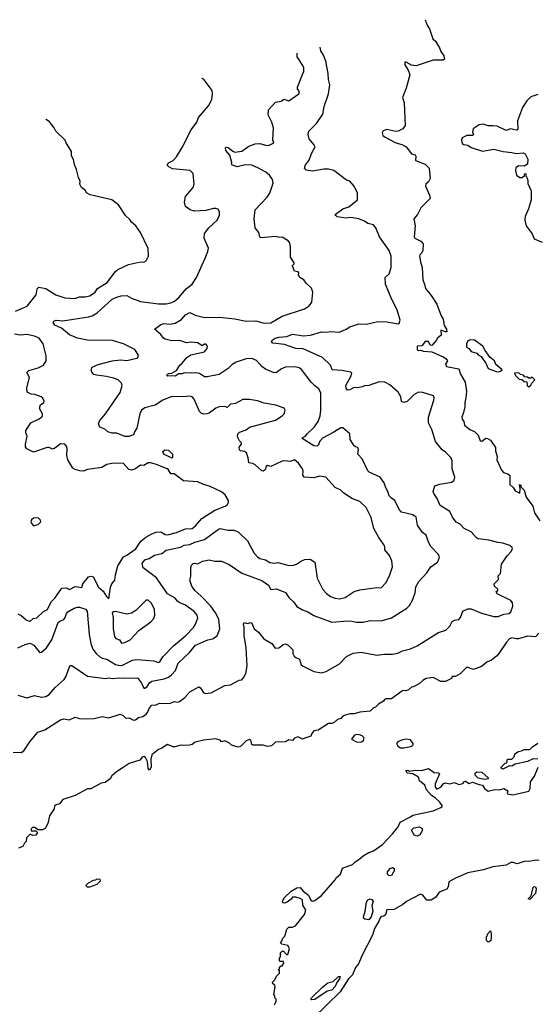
# Model space of a CAD drawing. Extents: x 1966327 to 2147849, y 395140 to 552178.
# Tile 183 of 256: x 1992392 to 1996992, y 522909 to 531655. Entities that reach past the tile are written whole.
import ezdxf

# ---------------------------------------------------------------- set-up
doc = ezdxf.new("R2010")
doc.units = 0

msp = doc.modelspace()

# ---------------------------------------------------------------- linework, layer by layer
at = {"layer": '0CON20XD'}
for points in [[(1995995.1, 531654.8), (1996013.8, 531605), (1996035, 531573.3), (1996064.5, 531484.5), (1996088, 531465), (1996123.6, 531403.6), (1996133.6, 531373.6), (1996160, 531335), (1996166.7, 531305), (1996155, 531296.7), (1996065, 531294.4), (1995915, 531245.7), (1995875, 531250), (1995825, 531276.7), (1995813.8, 531276.2), (1995815.8, 531255), (1995845.6, 531205), (1995858.9, 531165), (1995825, 531046.2), (1995792.5, 530965), (1995809.1, 530915), (1995818, 530715), (1995795.4, 530684.6), (1995755, 530663.8), (1995735, 530662.1), (1995655, 530679.4), (1995622.7, 530667.3), (1995611.7, 530648.3), (1995620, 530625), (1995640.3, 530610.3), (1995735, 530561.9), (1995786.6, 530546.6), (1995825, 530526), (1995875, 530463.8), (1995905, 530454), (1995912.9, 530442.9), (1995910, 530405), (1995995, 530371.4), (1996031.8, 530335), (1996040.6, 530245), (1996025, 530216), (1996002.5, 530195), (1995997.5, 530175), (1996033.3, 530095), (1996040, 530065), (1995957.5, 529985), (1995928, 529925), (1995893.3, 529885), (1995905.5, 529824.5), (1995898.1, 529725), (1995903.1, 529713.1), (1995957.6, 529687.6), (1995976.2, 529665), (1995974.5, 529605), (1995965, 529584), (1995946.7, 529565), (1995946.2, 529555), (1995953.4, 529503.4), (1995970, 529455), (1995974.4, 529344.4), (1995990.6, 529305), (1995996.9, 529266.9), (1996048.6, 529205), (1996098.6, 529128.6), (1996137.5, 529025), (1996155, 528993.8), (1996163, 528937), (1996184, 528905), (1996186.6, 528883.4), (1996175, 528882), (1996135, 528897.5), (1996137, 528853), (1996105, 528826.7), (1996093.3, 528805), (1996055, 528762), (1996040, 528765), (1996025.6, 528795.6), (1995995, 528796.5), (1995965, 528758.8), (1995923.3, 528755), (1995923.8, 528725), (1995935, 528716.7), (1995955, 528720), (1995979.3, 528709.3), (1996055, 528704.4), (1996155, 528658.8), (1996177.5, 528645), (1996192.5, 528625), (1996176.2, 528595), (1996183.8, 528575), (1996293.9, 528553.9), (1996308.6, 528505), (1996350, 528435), (1996361.4, 528355), (1996357.1, 528295), (1996346.2, 528255), (1996346.7, 528215), (1996336.7, 528165), (1996320, 528125), (1996323.3, 528105), (1996340, 528085), (1996343.8, 528053.8), (1996392.5, 528015), (1996435, 527996), (1996465.6, 527965.6), (1996485, 527913.3), (1996499.5, 527910.5), (1996535, 527936.2), (1996550, 527935), (1996575, 527918.8), (1996618.8, 527855), (1996619.2, 527825), (1996634.2, 527775), (1996631.9, 527745), (1996673.6, 527653.6), (1996692.4, 527632.4), (1996731.2, 527621.2), (1996748.8, 527605), (1996746.7, 527525), (1996778.1, 527498.1), (1996795, 527471.2), (1996835, 527450), (1996838.8, 527488.8), (1996832.5, 527525), (1996845, 527520), (1996846.7, 527505), (1996874, 527475), (1996892.9, 527412.9), (1996952.7, 527332.7), (1996966, 527275), (1997015, 527203.8)], [(1996693.3, 526373.3), (1996738.8, 526381.2), (1996755, 526393.8), (1996772.9, 526445), (1996770, 526475), (1996755, 526496.2), (1996634.1, 526554.1), (1996627.5, 526575), (1996640, 526585), (1996640, 526595), (1996611.7, 526621.7), (1996607.5, 526645), (1996647.7, 526682.3), (1996644.2, 526715), (1996665.7, 526735), (1996672.6, 526817.4), (1996725, 526893.8), (1996755, 526926.7), (1996770, 526955), (1996768.8, 526965), (1996748, 526985), (1996685, 527004.6), (1996640.3, 527010.3), (1996562.1, 527032.1), (1996465, 527043.5), (1996447.8, 527055), (1996404.7, 527104.7), (1996341.2, 527135), (1996305, 527174.4), (1996272.1, 527192.1), (1996237.3, 527237.3), (1996215, 527286.2), (1996129.7, 527339.7), (1996102.2, 527402.2), (1996071.9, 527445), (1996067.5, 527465), (1996081.2, 527515), (1996125, 527528), (1996232.7, 527547.3), (1996253.8, 527565), (1996257.7, 527592.3), (1996235.5, 527665), (1996234.5, 527735), (1996224.6, 527764.6), (1996175, 527814.5), (1996145, 527834.5), (1996087.3, 527907.3), (1996054.6, 528015), (1996024.6, 528075), (1996023.9, 528125), (1996072.2, 528275), (1996075.6, 528295), (1996070, 528315), (1995975, 528344.3), (1995935, 528346.9), (1995895, 528322.5), (1995835, 528263.3), (1995805, 528253.8), (1995784.2, 528264.2), (1995778, 528305), (1995754.2, 528345), (1995682.4, 528412.4), (1995636.7, 528435), (1995585, 528436.9), (1995495.4, 528404.6), (1995455, 528402.9), (1995434, 528394), (1995395, 528384.4), (1995365, 528386.2), (1995325, 528365.6), (1995304.3, 528364.3), (1995292.4, 528382.4), (1995291.1, 528405), (1995334, 528485), (1995342.5, 528515), (1995333.6, 528523.6), (1995255, 528538), (1995167.5, 528545), (1995153.8, 528585), (1995082.5, 528655), (1994911.1, 528731.1), (1994845, 528733.8), (1994745, 528768.9), (1994641.7, 528781.7), (1994628.8, 528795), (1994635, 528808.8), (1994663.3, 528825), (1994695, 528835.4), (1994765, 528839.5), (1994815, 528860), (1994915, 528847.8), (1994975, 528852.5), (1995075, 528881.4), (1995115, 528878.6), (1995155, 528885.4), (1995235, 528880), (1995292.9, 528905), (1995325, 528925.6), (1995405, 528954.4), (1995475, 528949.5), (1995575, 528972.7), (1995655, 528970), (1995755, 528952), (1995765, 528957.5), (1995774, 528985), (1995746.6, 529076.6), (1995695, 529174), (1995642.5, 529305), (1995639.2, 529365), (1995673.9, 529396.1), (1995692.7, 529455), (1995692.5, 529555), (1995674, 529604), (1995590, 529725), (1995555.5, 529805.5), (1995535, 529832), (1995485, 529845.8), (1995455, 529866.5), (1995405, 529885.5), (1995335, 529899.1), (1995290.7, 529890.7), (1995214.5, 529904.5), (1995200, 529915), (1995196.7, 529925), (1995263.8, 529975), (1995316.9, 529993.1), (1995394, 530055), (1995393.3, 530115), (1995365, 530175.7), (1995325, 530220), (1995295, 530229.2), (1995185, 530315.5), (1995135, 530326.7), (1995095, 530327.5), (1994995, 530308), (1994937.1, 530317.1), (1994923.8, 530333.8), (1994930.9, 530365), (1994965, 530407.5), (1994983.9, 530465), (1995016.7, 530525), (1995006.4, 530546.4), (1994963.3, 530595), (1994954.3, 530635), (1994960, 530665), (1995028.3, 530731.7), (1995084.5, 530815.5), (1995098.5, 530885), (1995136.5, 530995), (1995148.5, 531075), (1995135.6, 531124.4), (1995133.3, 531176.7), (1995113.8, 531285), (1995090.6, 531340.6), (1995067.2, 531377.2), (1995063.3, 531410.2)], [(1992375, 525654), (1992455, 525632), (1992525, 525651.2), (1992585, 525637.5), (1992625, 525642.5), (1992655, 525662), (1992707, 525723), (1992787.1, 525795), (1992802.6, 525817.4), (1992835, 525906.7), (1992843.1, 525916.9), (1992855, 525919.2), (1992994.5, 525824.5), (1993155, 525803.6), (1993185, 525808.9), (1993215, 525801.5), (1993275, 525810), (1993326.9, 525806.9), (1993439.4, 525809.4), (1993475, 525760), (1993495, 525716.2), (1993505, 525716), (1993525, 525730.6), (1993545, 525763.6), (1993565, 525778.5), (1993675, 525799.4), (1993714.6, 525815.4), (1993741.4, 525835), (1993776.4, 525875), (1993801.4, 525938.6), (1993902.5, 526035), (1993955, 526098.1), (1994065, 526145.6), (1994105, 526154.3), (1994147.7, 526182.3), (1994170.3, 526245), (1994160.5, 526330.5), (1994133.2, 526385), (1994089.3, 526445), (1994005.7, 526535), (1993948.9, 526585), (1993921.9, 526621.9), (1993904.4, 526675), (1993911.6, 526711.6), (1993911.9, 526788.1), (1993919.8, 526810.2), (1993935, 526824.2), (1993945, 526827.5), (1993975, 526820.8), (1994015.6, 526844.4), (1994075, 526856.9), (1994125, 526845.8), (1994185, 526844.3), (1994255, 526814), (1994365, 526738.9), (1994545, 526673.1), (1994602.6, 526632.6), (1994625, 526593.3), (1994675, 526598.1), (1994755, 526567.1), (1994783.6, 526523.6), (1994825, 526483.8), (1994855, 526441.4), (1994905, 526412.9), (1994953.3, 526395), (1995005, 526361.4), (1995165, 526301.9), (1995305, 526315.8), (1995342.7, 526312.7), (1995385, 526302), (1995445, 526304.2), (1995505, 526318), (1995605, 526315.6), (1995695, 526340.6), (1995831.7, 526428.3), (1995857.3, 526452.7), (1995882.7, 526497.3), (1995905.6, 526564.4), (1995912.6, 526617.4), (1995938.6, 526665), (1996009.1, 526740.9), (1996045, 526793.8), (1996103.9, 526836.1), (1996113.3, 526855), (1996122.5, 526885), (1996113.3, 526905), (1996046.2, 526976.2), (1996024.6, 527014.6), (1996002.9, 527075), (1995970.8, 527100.8), (1995925.6, 527165), (1995916.7, 527235), (1995885, 527258), (1995785, 527280.8), (1995765.6, 527305), (1995725.6, 527385), (1995695, 527405.8), (1995675.8, 527425), (1995664.2, 527465), (1995645, 527496.7), (1995629.8, 527539.8), (1995595, 527591.2), (1995498.8, 527635), (1995485, 527647.5), (1995435, 527753.8), (1995397.5, 527795), (1995403.3, 527835), (1995397.5, 527855), (1995375, 527860), (1995365, 527870), (1995327.5, 527925), (1995326.1, 527976.1), (1995265, 528030), (1995245, 528030), (1995185, 527990.8), (1995082.1, 527937.9), (1995059.7, 527910.3), (1995045, 527871.2), (1995034.2, 527865.8), (1995005, 527869.2), (1994903.3, 527935), (1994907, 527943), (1994933.3, 527955), (1994946, 527975), (1995010, 528035), (1995043.1, 528086.9), (1995060.9, 528135), (1995067.3, 528185), (1995067, 528337), (1995051.5, 528375), (1995013.3, 528405), (1994981.5, 528435), (1994897.7, 528547.7), (1994875, 528563.5), (1994841.3, 528571.3), (1994755, 528567.8), (1994717.2, 528552.8), (1994675, 528520), (1994652.7, 528517.3), (1994575, 528550), (1994543.7, 528573.7), (1994495, 528627.5), (1994455, 528644.5), (1994405, 528643.6), (1994316.3, 528613.7), (1994279.5, 528590.5), (1994245, 528556.5), (1994165, 528504.4), (1994058.6, 528481.4), (1994033.3, 528483.3), (1993991.1, 528511.1), (1993955, 528518.5), (1993915, 528513.8), (1993855, 528517.8), (1993835, 528509.4), (1993805, 528508.8), (1993775, 528487.5), (1993745, 528492.5), (1993705, 528488.8), (1993700, 528495), (1993704.2, 528505), (1993715, 528512.5), (1993745, 528516.2), (1993785, 528540), (1993815, 528585.8), (1993835.3, 528604.7), (1993876.9, 528655), (1993911.8, 528678.2), (1994035.3, 528704.7), (1994058, 528735), (1994062, 528755), (1994045, 528773.8), (1994035, 528774), (1994015, 528758.6), (1993973.9, 528783.9), (1993915, 528789.4), (1993875, 528785.5), (1993815, 528805.7), (1993745, 528802.1), (1993685, 528817.8), (1993670.8, 528825), (1993645, 528858.8), (1993590, 528905), (1993644.5, 528945.5), (1993670, 528955), (1993725, 528950.8), (1993775, 528959.4), (1993829.6, 528990.4), (1993865, 529032.9), (1993905, 529052.5), (1993950.7, 529030.7), (1994035, 529010.5), (1994167.6, 529012.4), (1994305, 528997.5), (1994405, 528977.8), (1994490.9, 528979.1), (1994565, 528960), (1994625, 528961.8), (1994725, 529020.9), (1994923.6, 529086.4), (1994965, 529112.5), (1994987.5, 529145), (1994997.5, 529235), (1994985, 529270), (1994937.5, 529315), (1994917.5, 529345), (1994882.5, 529365), (1994870, 529385), (1994872.5, 529405), (1994867.5, 529415), (1994835, 529420), (1994818.3, 529458.3), (1994810, 529465), (1994830, 529485), (1994830, 529495), (1994800, 529545), (1994797.5, 529635), (1994791.7, 529671.7), (1994779.3, 529689.3), (1994725, 529722.5), (1994705, 529720), (1994665, 529728), (1994535, 529717.5), (1994527.5, 529725), (1994517.5, 529765), (1994483.8, 529805), (1994476, 529885), (1994484.2, 529965), (1994592.3, 530077.7), (1994613.8, 530115), (1994640, 530185), (1994643.3, 530205), (1994638, 530235), (1994612, 530275), (1994580.7, 530299.3), (1994515, 530337.3), (1994455, 530362.3), (1994394.6, 530365.4), (1994325, 530347.5), (1994283, 530363), (1994273.8, 530373.8), (1994276, 530385), (1994260.2, 530450.2), (1994225, 530494), (1994222.4, 530517.6), (1994226.4, 530523.6), (1994245, 530518.6), (1994285, 530485.8), (1994305, 530478.6), (1994365, 530487.8), (1994429.2, 530530.8), (1994485, 530551.5), (1994525.9, 530555.9), (1994575, 530539.2), (1994603.9, 530536.1), (1994640, 530555), (1994650, 530565), (1994642.5, 530585), (1994646.7, 530695), (1994633.3, 530745), (1994598.8, 530808.8), (1994604.2, 530855), (1994665, 530922), (1994715, 530930.8), (1994740.3, 530949.7), (1994785, 530934), (1994873.3, 530995), (1994880, 531015), (1994860.5, 531040.5), (1994860, 531055), (1994905, 531166.7), (1994917.5, 531195), (1994916.8, 531226.8), (1994908.7, 531248.7), (1994859.2, 531325), (1994857.2, 531356.1)], [(1992375, 526074.3), (1992440, 526105), (1992485, 526117.5), (1992518.7, 526098.7), (1992565, 526040), (1992575, 526033.8), (1992585, 526036.2), (1992629.2, 526075), (1992676.9, 526145), (1992735, 526298.8), (1992747.6, 526312.4), (1992785, 526326.4), (1992797.3, 526345), (1992808.5, 526381.5), (1992820, 526395), (1992875, 526427.5), (1992905, 526435.6), (1992925, 526435.6), (1992978.2, 526418.2), (1992991.3, 526401.3), (1993008.1, 526195), (1993024.5, 526115), (1993043.3, 526063.3), (1993070.6, 526025), (1993104.7, 525994.7), (1993125, 525983.8), (1993165.8, 525975.8), (1993245, 525927.9), (1993285, 525917.7), (1993305, 525920.7), (1993395, 525965.6), (1993435, 525970.9), (1993585, 525960.8), (1993625, 525944.2), (1993638.3, 525951.7), (1993665, 525994.4), (1993757.8, 526092.2), (1993865, 526181.2), (1993936.5, 526255), (1993951.8, 526278.2), (1993975, 526337.5), (1993970.6, 526365), (1993945.7, 526395), (1993865, 526453.3), (1993815, 526473.8), (1993798, 526488), (1993775, 526517.3), (1993704.5, 526555), (1993607.3, 526697.3), (1993489.5, 526785), (1993481.9, 526825), (1993505, 526856.7), (1993541.7, 526868.3), (1993591.1, 526898.9), (1993655, 526914.5), (1993695, 526942.7), (1993820.3, 526969.7), (1993855, 526987.1), (1993905, 526992.9), (1993948.6, 527015), (1994033.8, 527036.2), (1994160.2, 527129.8), (1994175, 527134.4), (1994245, 527121.8), (1994295, 527121.4), (1994334.3, 527104.3), (1994415, 527026), (1994476.5, 526915), (1994504.1, 526884.1), (1994525, 526868.5), (1994575, 526857.1), (1994615, 526833.8), (1994655, 526828.6), (1994685, 526832.5), (1994786.4, 526806.4), (1994825, 526808.5), (1994852.8, 526817.2), (1994895, 526846.9), (1994925, 526860), (1994974, 526864), (1995015.8, 526835), (1995036.8, 526695), (1995084.6, 526594.6), (1995118.3, 526558.3), (1995155, 526532.2), (1995195, 526515.5), (1995235, 526510.9), (1995285, 526523.5), (1995365, 526574.3), (1995415, 526591.4), (1995565, 526611.4), (1995595, 526607.1), (1995608.3, 526611.7), (1995646.4, 526653.6), (1995677.8, 526715), (1995704.4, 526795), (1995698.6, 526848.6), (1995679.2, 526895), (1995637.5, 526945), (1995635.7, 526975), (1995625.6, 526995), (1995582.9, 527055), (1995538.1, 527135), (1995515, 527233.8), (1995471.7, 527321.7), (1995415, 527374.5), (1995345, 527403.1), (1995270.7, 527450.7), (1995245, 527476.9), (1995195, 527500), (1995112.1, 527592.1), (1995055, 527601.4), (1995005, 527586.5), (1994920, 527590), (1994908, 527608), (1994911.5, 527645), (1994906.5, 527666.5), (1994870.8, 527715), (1994835, 527745.5), (1994798.8, 527731.2), (1994745, 527735.8), (1994725, 527732), (1994625, 527685.8), (1994595, 527694), (1994582.5, 527685), (1994574, 527655), (1994555, 527644.4), (1994545, 527646), (1994485, 527700), (1994465, 527712), (1994429.1, 527719.1), (1994422.2, 527762.2), (1994406.2, 527806.2), (1994389.7, 527819.7), (1994355, 527825.6), (1994344.5, 527835), (1994341.1, 527858.9), (1994362.5, 527885), (1994362.5, 527895), (1994345, 527912.5), (1994328.3, 527948.3), (1994330, 527975), (1994345, 527991.2), (1994405, 528012.5), (1994435, 528034), (1994665, 528098), (1994725, 528136.2), (1994741.2, 528155), (1994750, 528185), (1994743, 528203), (1994669.3, 528229.3), (1994565, 528247.1), (1994505, 528268), (1994435, 528281.2), (1994375, 528280), (1994310, 528245), (1994265, 528240), (1994235, 528210), (1994215, 528217.5), (1994165, 528216.7), (1994135, 528203.8), (1994075, 528160.5), (1994055, 528152.7), (1994025, 528152.2), (1994005, 528160), (1993988.6, 528175), (1993943.8, 528283.8), (1993924, 528306), (1993905, 528311.1), (1993845, 528306.2), (1993745, 528308.9), (1993665, 528276.5), (1993595, 528231.9), (1993503.6, 528206.4), (1993476, 528185), (1993460, 528155), (1993434.4, 528025), (1993412.2, 527995), (1993403, 527967), (1993362.9, 527952.9), (1993325, 527951.1), (1993255, 527983.3), (1993215, 527983.1), (1993175, 527994.2), (1993148, 528018), (1993105.6, 528035), (1993091.1, 528065), (1993102.9, 528095), (1993154.3, 528155), (1993285.3, 528344.7), (1993303.3, 528405), (1993298.1, 528425), (1993265.8, 528455), (1993225, 528471.8), (1993165, 528486.5), (1993075, 528496.9), (1993052.1, 528502.1), (1993034.3, 528525), (1993027.8, 528545), (1993035, 528567.1), (1993089.3, 528590.7), (1993215, 528623.3), (1993286.8, 528633.2), (1993345, 528628.9), (1993431.7, 528648.3), (1993442.5, 528655), (1993447.5, 528675), (1993414, 528725), (1993315, 528776.9), (1993216.7, 528805), (1992995, 528807.7), (1992905, 528825.4), (1992834.4, 528855), (1992764.6, 528914.6), (1992705, 528942.2), (1992690, 528965), (1992695, 528975.7), (1992715, 528984.4), (1992775, 528978.6), (1993005, 529014.4), (1993036, 529024), (1993079.3, 529050.7), (1993215, 529171.1), (1993255, 529191.5), (1993295, 529201.4), (1993345, 529205.8), (1993385, 529182.5), (1993465, 529150.6), (1993625, 529129.5), (1993695, 529130), (1993735, 529138.5), (1993766.5, 529153.5), (1993805, 529185.7), (1993875, 529267.5), (1993926.2, 529305), (1993964.2, 529365), (1994041.4, 529535), (1994064.2, 529595), (1994069.2, 529625), (1994030, 529715), (1994032.9, 529755), (1994072.8, 529807.2), (1994146.7, 529875), (1994167, 529917), (1994166.4, 529946.4), (1994155, 529972.5), (1994135, 529978.8), (1994113.6, 529976.4), (1994045, 529960.8), (1993945, 529954.2), (1993905.8, 529965.8), (1993865.7, 529995.7), (1993856.9, 530035), (1993866.2, 530083.8), (1993933.3, 530165), (1993943.3, 530195), (1993935, 530290), (1993906.4, 530316.4), (1993751.2, 530331.2), (1993717.7, 530347.7), (1993703.9, 530363.9), (1993715, 530383.3), (1993755.6, 530404.4), (1993785, 530436.2), (1993835, 530518.8), (1993914.5, 530675.5), (1993966, 530745), (1993981.2, 530785), (1994070.7, 530889.3), (1994100, 530945), (1994106.7, 530995), (1994102.5, 531025), (1994031.7, 531121.7), (1994015, 531133.3), (1994011.5, 531134.2)], [(1996995, 530990), (1996935, 530968.6), (1996897.5, 530935), (1996860.8, 530875), (1996815.7, 530755), (1996818.8, 530685), (1996813.6, 530676.4), (1996803.9, 530673.9), (1996755.9, 530685.9), (1996715, 530671.2), (1996635, 530709.6), (1996595, 530712.7), (1996555, 530713.3), (1996511.9, 530728.1), (1996475, 530722), (1996422, 530685), (1996415.9, 530655.9), (1996423.3, 530635), (1996415, 530626.7), (1996365, 530625.7), (1996325, 530606), (1996318.8, 530585), (1996323.3, 530555), (1996337.5, 530545), (1996375, 530538.9), (1996405, 530520.6), (1996505, 530485.8), (1996605, 530503.3), (1996687, 530483), (1996765, 530476.2), (1996805, 530466.2), (1996865, 530472.5), (1996885, 530463.3), (1996908.8, 530415), (1996905, 530372.5), (1996875, 530353.3), (1996824.1, 530355.9), (1996801.7, 530338.3), (1996797.5, 530315), (1996806.7, 530275), (1996835, 530252.5), (1996857, 530253), (1996878.3, 530271.7), (1996881.7, 530288.3), (1996890, 530285), (1996890, 530265), (1996900, 530255), (1996907.5, 530225), (1996908.3, 530198.3), (1996936.7, 530135), (1996936.2, 530055), (1996913.3, 529975), (1996884.3, 529905.7), (1996882, 529875), (1996894.1, 529824.1), (1996945, 529752.5), (1996965, 529707.5), (1997035, 529678)], [(1992355, 529066.2), (1992459.6, 529110.4), (1992539.8, 529210.2), (1992548, 529265), (1992561.4, 529278.6), (1992625, 529266.9), (1992711.9, 529211.9), (1992793.6, 529183.6), (1992880.9, 529179.1), (1992925, 529193.8), (1992975, 529191.8), (1993015, 529200.7), (1993062.3, 529235), (1993085, 529267.5), (1993170.2, 529319.8), (1993245, 529417.5), (1993265, 529434.4), (1993360, 529480), (1993465, 529502.5), (1993495, 529502), (1993515, 529513.8), (1993538, 529555), (1993532.9, 529622.9), (1993466.2, 529765), (1993423.8, 529825), (1993385.8, 529855.8), (1993369.7, 529879.7), (1993331.2, 529915), (1993269.5, 530009.5), (1993210, 530055), (1993018.3, 530098.3), (1992987, 530117), (1992976.4, 530136.4), (1992942.5, 530165), (1992927.5, 530195), (1992929.3, 530219.3), (1992913.6, 530253.6), (1992897.5, 530325), (1992878.3, 530368.3), (1992871.7, 530411.7), (1992852.5, 530445), (1992852.5, 530485), (1992805, 530560), (1992797.5, 530585), (1992712.5, 530665), (1992697.5, 530695), (1992656.4, 530746.4), (1992628.3, 530768.3), (1992623.9, 530770.1)], [(1992375, 526376.9), (1992405, 526361.9), (1992450, 526325), (1992475, 526313.3), (1992485, 526313.3), (1992512.5, 526335), (1992545, 526342), (1992605, 526398.1), (1992639.4, 526415), (1992671.8, 526485), (1992705, 526516.8), (1992766.2, 526603.8), (1992805, 526608.1), (1992835, 526592.9), (1992885, 526620), (1992945, 526612), (1992954.6, 526645), (1993005, 526707.1), (1993025, 526710.5), (1993046.5, 526705), (1993092.5, 526615), (1993135, 526580), (1993165, 526530), (1993185, 526510), (1993199.2, 526615), (1993211.5, 526645), (1993236.9, 526675), (1993243, 526723), (1993262.9, 526805), (1993315, 526883.8), (1993345, 526897.1), (1993422.9, 526955), (1993468.3, 527021.7), (1993512.2, 527057.8), (1993565, 527089.2), (1993605, 527103.8), (1993645, 527104.4), (1993685, 527082.9), (1993705, 527080), (1993785, 527099.4), (1993865, 527131.4), (1993925, 527135.6), (1993955, 527159.2), (1994012, 527225), (1994125, 527299.2), (1994217.3, 527332.7), (1994236.2, 527345), (1994246.7, 527366.7), (1994246.2, 527385), (1994219.2, 527435), (1994185, 527459.6), (1994085, 527508.9), (1994018.2, 527528.2), (1993975, 527549.1), (1993848, 527558), (1993765, 527620), (1993735, 527620), (1993715.5, 527655), (1993702.9, 527665), (1993609.2, 527705), (1993555, 527719.1), (1993535, 527718.6), (1993495, 527695.7), (1993465, 527697.1), (1993416.4, 527663.6), (1993385, 527654.2), (1993360.6, 527660.6), (1993315, 527711.4), (1993227, 527717), (1993166.7, 527705), (1993122.5, 527677.5), (1992995, 527660), (1992955, 527645.6), (1992927.1, 527647.1), (1992885, 527660), (1992865, 527672.5), (1992818.6, 527745), (1992810, 527785), (1992814, 527845), (1992807.7, 527867.7), (1992793.6, 527883.6), (1992755, 527886.2), (1992705, 527848), (1992685, 527840), (1992654.2, 527854.2), (1992635, 527855.7), (1992515, 527812.5), (1992454.3, 527844.3), (1992445, 527860), (1992444, 527885), (1992458.8, 527955), (1992446.7, 527985), (1992446.7, 528005), (1992490, 528075), (1992565, 528108), (1992595, 528133.3), (1992595.6, 528155), (1992572, 528195), (1992570, 528215), (1992576.2, 528235), (1992606.7, 528255), (1992610, 528265), (1992597.5, 528292.5), (1992583.3, 528305), (1992527.5, 528325), (1992495, 528327.5), (1992460, 528345), (1992454.3, 528385.7), (1992480.6, 528475), (1992458.8, 528515), (1992458.8, 528525), (1992472.2, 528537.8), (1992555, 528562), (1992603.3, 528585), (1992626.7, 528625), (1992628.3, 528668.3), (1992601.2, 528775), (1992563.8, 528825), (1992524.5, 528844.5), (1992455, 528858.2), (1992395, 528851.2), (1992345, 528860.4)], [(1996645, 528526.7), (1996665, 528533.3), (1996680, 528545), (1996623.3, 528593.3), (1996610, 528625), (1996573.6, 528653.6), (1996527.5, 528715), (1996506.2, 528755), (1996435, 528807.1), (1996397.7, 528812.3), (1996375, 528801.2), (1996363.8, 528775), (1996362.5, 528745), (1996383, 528733), (1996405, 528707.5), (1996455, 528692.5), (1996467, 528677), (1996493, 528663), (1996536.7, 528596.7), (1996555, 528557.5), (1996625, 528528.8), (1996645, 528526.7)], [(1996915, 528392.5), (1996935, 528407.5), (1996943.8, 528426.2), (1996970, 528455), (1996945, 528480), (1996935, 528470), (1996915, 528470), (1996905, 528480), (1996881.7, 528481.7), (1996868.3, 528498.3), (1996843, 528503), (1996827, 528517), (1996790, 528515), (1996797.5, 528495), (1996831.7, 528461.7), (1996855, 528460), (1996875, 528440), (1996898.3, 528438.3), (1996902.5, 528405), (1996915, 528392.5)], [(1993745, 527763.8), (1993751.7, 527768.3), (1993751.7, 527791.7), (1993718.3, 527828.3), (1993685, 527830), (1993660, 527815), (1993673.3, 527795), (1993745, 527763.8)], [(1992515, 527160), (1992525, 527162.5), (1992555, 527170), (1992580, 527195), (1992578.3, 527208.3), (1992555, 527230), (1992515, 527227.5), (1992498.3, 527211.7), (1992492.5, 527195), (1992503, 527173), (1992515, 527160)], [(1993297.3, 526117.3), (1993325, 526121.2), (1993375, 526147.3), (1993449.7, 526230.3), (1993556.7, 526305), (1993582.9, 526335), (1993594, 526366), (1993590.4, 526415), (1993563.3, 526473.3), (1993535, 526498.8), (1993515, 526500), (1993425, 526408.1), (1993385, 526382.9), (1993345, 526375.5), (1993245, 526397.3), (1993224.4, 526395.6), (1993215, 526387.5), (1993222.7, 526345), (1993221.4, 526245), (1993234.5, 526174.5), (1993247.9, 526157.9), (1993278, 526145), (1993297.3, 526117.3)], [(1992335, 525148.8), (1992405, 525144), (1992429.7, 525160.3), (1992480.9, 525239.1), (1992553.3, 525325), (1992615, 525348), (1992755, 525436), (1992785, 525446), (1992835, 525435.6), (1992885, 525458.8), (1992925, 525446.9), (1992983.6, 525443.6), (1993055, 525447.4), (1993125, 525466.6), (1993185, 525452.4), (1993285, 525484.7), (1993311.4, 525475), (1993335, 525450), (1993365, 525452), (1993403.8, 525433.8), (1993422.5, 525435), (1993446.7, 525455), (1993485, 525464.6), (1993515.4, 525485), (1993528.6, 525501.4), (1993545, 525543.1), (1993565, 525567.1), (1993605, 525569.2), (1993635, 525584.2), (1993725, 525580), (1993765, 525597.8), (1993795, 525594), (1993811.7, 525598.3), (1993860, 525635), (1993905, 525684.2), (1993985, 525728), (1993999.6, 525719.6), (1994021.7, 525681.7), (1994040.6, 525670.6), (1994095, 525674.2), (1994215, 525739.4), (1994265, 525746.7), (1994342.7, 525787.3), (1994365, 525792.2), (1994385.3, 525814.7), (1994402.2, 525847.8), (1994412.9, 525915), (1994404.6, 526075), (1994386.4, 526185), (1994387.5, 526257.5), (1994381.2, 526285), (1994388.3, 526301.7), (1994415, 526292.5), (1994445, 526300.8), (1994453.8, 526295), (1994475, 526243.3), (1994515, 526213.8), (1994560.8, 526155), (1994633.3, 526115), (1994662, 526072), (1994695, 526076.2), (1994734.3, 526105.7), (1994755, 526111.2), (1994778.3, 526098.3), (1994818.8, 526058.8), (1994819.2, 526025), (1994832.4, 526002.4), (1994845, 525990), (1994877.5, 525975), (1994892.5, 525925), (1994911.7, 525911.7), (1995005, 525864.3), (1995075, 525853.1), (1995115, 525864.4), (1995235, 525932.5), (1995295, 525997.5), (1995355, 526026.7), (1995425.6, 526035.6), (1995565, 526008.6), (1995635, 526019.2), (1995705, 526019.2), (1995751.3, 526028.7), (1995795, 526050), (1995865, 526067.1), (1995925, 526093.5), (1996115, 526210.6), (1996177.6, 526232.4), (1996215, 526267.1), (1996235, 526310), (1996255, 526322), (1996295, 526327.5), (1996310, 526345), (1996330, 526400), (1996375, 526422.5), (1996405, 526422.5), (1996495, 526384.5), (1996604.7, 526354.7), (1996642.5, 526355), (1996693.3, 526373.3)], [(1997004.2, 526205.8), (1996976.4, 526173.6), (1996905, 526178), (1996825, 526156.2), (1996805, 526156.2), (1996765, 526163.8), (1996745, 526154), (1996717.5, 526125), (1996650, 526025), (1996627.7, 526002.3), (1996583.6, 525966.4), (1996542.7, 525947.3), (1996495, 525908.8), (1996425, 525882.5), (1996365, 525902.5), (1996305, 525843.3), (1996265, 525820), (1996235, 525820), (1996228.3, 525801.7), (1996175, 525777.5), (1996135, 525777.5), (1996065, 525812.5), (1996005, 525802.5), (1995973.9, 525786.1), (1995945, 525757.5), (1995891.7, 525728.3), (1995873.9, 525726.1), (1995848.3, 525701.7), (1995825, 525692.5), (1995815, 525696.7), (1995795, 525692.5), (1995775, 525682.5), (1995696.7, 525623.3), (1995647, 525623), (1995635, 525617.5), (1995625, 525602.5), (1995580, 525575), (1995553, 525547), (1995535, 525542.5), (1995505, 525513.3), (1995415, 525503.3), (1995365, 525487.5), (1995325, 525490), (1995285, 525477.5), (1995265, 525467.5), (1995245, 525447.5), (1995215, 525440), (1995186.7, 525413.3), (1995165, 525402.5), (1995135, 525402.5), (1995045, 525343.3), (1995005, 525337.5), (1994986.7, 525315), (1994978.3, 525291.7), (1994925, 525273.3), (1994905, 525262.5), (1994865, 525283.8), (1994835, 525273.3), (1994815, 525253.3), (1994785, 525257.5), (1994755, 525238.8), (1994665, 525236.7), (1994630, 525205), (1994595, 525198.8), (1994555, 525210), (1994465, 525210), (1994456.4, 525216.4), (1994446.1, 525256.1), (1994435, 525260), (1994405, 525250), (1994355, 525197.5), (1994335, 525192.5), (1994275, 525210), (1994257.5, 525227.5), (1994215, 525250), (1994185, 525240), (1994172.5, 525255), (1994135, 525267.5), (1994025, 525256.2), (1993952.3, 525237.7), (1993925, 525216.7), (1993900.7, 525209.3), (1993845, 525206.2), (1993825, 525211.2), (1993775, 525196.2), (1993755, 525196.2), (1993705, 525216.7), (1993655, 525182.5), (1993625, 525173.3), (1993566.2, 525125), (1993556.7, 525085), (1993560, 525015), (1993545, 524990), (1993534, 525004), (1993526.7, 525065), (1993510.7, 525100.7), (1993495, 525110), (1993480, 525105), (1993461.2, 525078.8), (1993365, 525046.7), (1993303.3, 525005), (1993252.5, 524975), (1993212.3, 524937.7), (1993195, 524912.5), (1993150.7, 524879.3), (1993115, 524872.5), (1993025, 524822.5), (1992995, 524822.5), (1992885, 524762.5), (1992775, 524727.5), (1992745, 524690), (1992715, 524680), (1992701.7, 524668.3), (1992700, 524645), (1992658.3, 524581.7), (1992643.3, 524515), (1992619.3, 524470.7), (1992595, 524460), (1992555, 524460), (1992525, 524480), (1992505, 524480), (1992493, 524467), (1992495, 524450), (1992535, 524450), (1992550, 524435), (1992535, 524410), (1992508.3, 524408.3), (1992485, 524420), (1992451.7, 524388.3), (1992450, 524355), (1992435, 524340), (1992420, 524310), (1992383, 524297)], [(1995423, 525237), (1995435, 525242.5), (1995447, 525253), (1995452.5, 525275), (1995435, 525292.5), (1995413, 525303), (1995385, 525306.7), (1995365, 525297.5), (1995340, 525265), (1995385, 525238.8), (1995423, 525237)], [(1995805, 525186), (1995835, 525194.2), (1995878, 525202), (1995890, 525215), (1995890, 525225), (1995865, 525257.5), (1995825, 525263.3), (1995785, 525253.8), (1995751.2, 525238.8), (1995740, 525225), (1995751.7, 525201.7), (1995775, 525187.5), (1995805, 525186)], [(1996997.5, 525085), (1996955, 525090), (1996905.6, 525064.4), (1996795, 525041.2), (1996765, 525023.8), (1996745, 525027.5), (1996685, 524997.5), (1996670, 525005), (1996670, 525015), (1996705, 525050), (1996720, 525055), (1996727.5, 525085), (1996765, 525087.5), (1996788.3, 525111.7), (1996793.3, 525135), (1996823.3, 525155), (1996850.3, 525159.7), (1996875, 525172.9), (1996925, 525171.2), (1996947.5, 525195), (1996995, 525227.5)], [(1994908.3, 523788.3), (1994905, 523836.2), (1994885, 523850), (1994845, 523860), (1994815, 523860), (1994805, 523842.5), (1994767.5, 523815), (1994745, 523806.7), (1994730, 523810), (1994728.8, 523825), (1994745, 523856.7), (1994803.8, 523915), (1994855, 523943.8), (1994885.9, 523945.9), (1994911.2, 523915), (1994959.1, 523879.1), (1994980, 523835), (1994995, 523826.2), (1995015, 523831.2), (1995075, 523876.7), (1995195, 524013.3), (1995206.1, 524033.9), (1995242.5, 524065), (1995260.7, 524119.3), (1995350.7, 524149.3), (1995372.5, 524175), (1995405, 524193.8), (1995445, 524228), (1995495, 524258.1), (1995535, 524271.8), (1995615, 524327.2), (1995709.2, 524425), (1995755.3, 524485), (1995772.4, 524527.6), (1995864.1, 524574.1), (1995885, 524590), (1996065, 524628.5), (1996135, 524656), (1996145.7, 524665), (1996145.8, 524675), (1996124.5, 524705), (1996085, 524743.1), (1996052.7, 524762.7), (1996007.5, 524815), (1995993.3, 524855), (1995944.3, 524895), (1995937.1, 524927.1), (1995885, 524956.7), (1995835, 524962.5), (1995824.1, 524985.9), (1995846.1, 524986.1), (1995855, 524980), (1995905, 524988), (1995965, 524985.6), (1996025, 525004), (1996075, 524968.8), (1996115, 524966.2), (1996121.2, 524955), (1996084.3, 524865.7), (1996085, 524840), (1996095, 524823.5), (1996105, 524821.9), (1996138.8, 524841.2), (1996155, 524867.5), (1996175, 524876.7), (1996215, 524867.5), (1996255, 524878.6), (1996295, 524861.5), (1996330.6, 524869.4), (1996345, 524887.5), (1996355, 524890), (1996385, 524870), (1996415, 524883.3), (1996475, 524860.8), (1996505.9, 524855.9), (1996523.8, 524825), (1996555, 524802.5), (1996615, 524815.5), (1996655.7, 524814.3), (1996695, 524825.4), (1996730, 524805), (1996722.5, 524785), (1996727, 524777), (1996775, 524769.6), (1996915, 524800.6), (1996929.5, 524825), (1996931.2, 524885), (1996965.8, 524935), (1997000, 525015)], [(1996525, 524906.7), (1996466.4, 524916.4), (1996440, 524945), (1996438.3, 524961.7), (1996455, 524973.3), (1996499.4, 524969.4), (1996555, 524920), (1996555, 524912.5), (1996525, 524906.7)], [(1995925, 524402.5), (1995899.1, 524409.1), (1995874.2, 524455), (1995894.5, 524475.5), (1995945, 524484.2), (1995965, 524472.5), (1995972.5, 524455), (1995949.2, 524415), (1995925, 524402.5)], [(1997007.5, 524185), (1996985, 524189.2), (1996915, 524178), (1996885, 524180), (1996813.9, 524156.1), (1996777.9, 524167.9), (1996755, 524169.2), (1996715.6, 524144.4), (1996595, 524130), (1996515, 524103.8), (1996375, 524076.2), (1996265, 524030), (1996205, 523997.5), (1996198.1, 523951.9), (1996187.3, 523932.7), (1996119.1, 523905), (1996088.7, 523861.3), (1996047.3, 523832.7), (1996008.6, 523835), (1995975, 523878.8), (1995955, 523887.5), (1995829.3, 523820.7), (1995796.1, 523793.9), (1995719.5, 523750.5), (1995655, 523748.8), (1995643.3, 523705), (1995627.7, 523692.3), (1995605, 523688), (1995595, 523676.2), (1995583.8, 523646.2), (1995545, 523582.5), (1995528.2, 523521.8), (1995434.9, 523345.1), (1995403, 523267), (1995375, 523234.3), (1995349.3, 523170.7), (1995315, 523134.3), (1995241.3, 523018.7), (1995001.1, 522785)], [(1995685, 524048.5), (1995672.2, 524052.2), (1995661.9, 524065), (1995660.6, 524085), (1995685, 524115.6), (1995705, 524123.6), (1995718.7, 524115), (1995719.4, 524095), (1995695, 524053.2), (1995685, 524048.5)], [(1992993, 523953), (1993015, 523953.3), (1993080, 523975), (1993110, 524005), (1993108.3, 524018.3), (1993075, 524020), (1993065, 524010), (1993045, 524007.5), (1993000, 523985), (1992980, 523965), (1992993, 523953)], [(1996925, 523840), (1996911.2, 523845), (1996937, 523873), (1996955, 523947.5), (1996965, 523956.2), (1996975, 523953.3), (1996981.2, 523935), (1996976.8, 523893.2), (1996925, 523840)], [(1995495, 523660.3), (1995460, 523665), (1995448.1, 523675), (1995446.9, 523685), (1995463.5, 523735), (1995475, 523817.5), (1995485, 523837.5), (1995505, 523846.7), (1995520.2, 523840.2), (1995531.9, 523825), (1995520, 523785), (1995529.7, 523735), (1995515.6, 523685), (1995495, 523660.3)], [(1994657.5, 522905), (1994670, 522935), (1994670, 522955), (1994660, 522965), (1994660, 522985), (1994650, 522995), (1994662.5, 523065), (1994658.3, 523078.3), (1994641.7, 523091.7), (1994640, 523105), (1994660, 523125), (1994675, 523160), (1994700, 523185), (1994700, 523205), (1994690, 523215), (1994700, 523225), (1994701.7, 523238.3), (1994715, 523250), (1994725, 523250), (1994740, 523275), (1994735, 523290), (1994705, 523290), (1994700, 523295), (1994700, 523315), (1994710, 523335), (1994710, 523365), (1994725, 523380), (1994735, 523380), (1994761.7, 523351.7), (1994775, 523350), (1994790, 523405), (1994775, 523430), (1994723, 523443), (1994710, 523455), (1994721.7, 523468.3), (1994730, 523495), (1994747, 523513), (1994765, 523577.5), (1994785, 523592.5), (1994815, 523593.3), (1994842.5, 523605), (1994922.3, 523707.7), (1994933.8, 523745), (1994908.3, 523788.3)], [(1996555, 523460), (1996540, 523475), (1996540, 523505), (1996555, 523540), (1996575, 523560), (1996582.5, 523535), (1996582.5, 523495), (1996580, 523475), (1996565, 523462.5), (1996555, 523460)], [(1994985, 522948), (1994978, 522955), (1994984, 522965), (1995085.8, 523065), (1995131.2, 523098.8), (1995177.7, 523112.3), (1995225, 523155.6), (1995241.2, 523155), (1995235, 523134.4), (1995208.8, 523101.2), (1995195, 523067.5), (1995165, 523034), (1995123.3, 523026.7), (1995015, 522952.1), (1994985, 522948)]]:
    msp.add_lwpolyline(points, dxfattribs=at)

doc.saveas('drawing.dxf')
